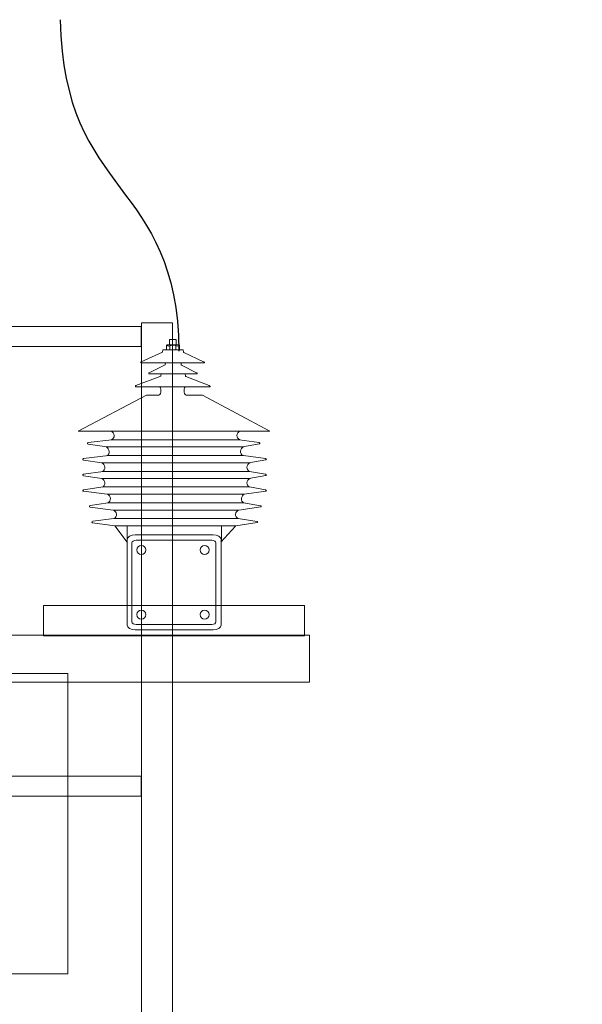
# Model space of a CAD drawing. Header units: centimetres. Extents: x -4644 to 5368, y -667 to 1552.
# Tile 31 of 48: x -1391 to -1311, y 201 to 340. Entities that reach past the tile are written whole.
import ezdxf

# ---------------------------------------------------------------- set-up
doc = ezdxf.new("R2010")
doc.units = ezdxf.units.CM
doc.header["$MEASUREMENT"] = 0
doc.layers.get('0').update_dxf_attribs({"linetype": 'CONTINUOUS'})
doc.layers.add('Warstwa 1', color=7, linetype='CONTINUOUS')

msp = doc.modelspace()

# ---------------------------------------------------------------- linework, layer by layer
at = {"color": 10}
for points in [[(-1362.59, 533.78), (-1316.57, 581.4), (-1410.5, 352.27), (-1410.74, 284.37)], [(-1384.95, 339.91), (-1384.45, 314.63), (-1368.44, 317.54), (-1368.19, 293.14)]]:
    msp.add_open_spline(points, degree=3, dxfattribs=at)
at = {"layer": 'Warstwa 1', "color": 7, "lineweight": 18}
for points in [[(-1497.97, 293.8), (-1373.52, 293.8), (-1373.52, 296.62), (-1497.97, 296.62), (-1497.97, 293.8)], [(-1373.48, 173.65), (-1369.12, 173.65), (-1369.12, 297.17), (-1373.48, 297.17), (-1373.48, 173.65)], [(-1369.53, 294.03), (-1368.59, 294.03), (-1368.59, 294.8), (-1369.53, 294.8), (-1369.53, 294.03)], [(-1387.29, 253.02), (-1350.48, 253.02), (-1350.48, 257.3), (-1387.29, 257.3), (-1387.29, 253.02)], [(-1517.52, 246.46), (-1349.8, 246.46), (-1349.8, 253.12), (-1517.52, 253.12), (-1517.52, 246.46)], [(-1484.26, 205.34), (-1383.88, 205.34), (-1383.88, 247.71), (-1484.26, 247.71), (-1484.26, 205.34)]]:
    msp.add_lwpolyline(points, close=True, dxfattribs=at)
for centre in [(-1373.49, 265.12), (-1364.58, 265.12), (-1373.49, 256), (-1364.58, 256)]:
    msp.add_ellipse(centre, major_axis=(0, 0.633), ratio=1, dxfattribs=at)
at = {"layer": 'Warstwa 1', "color": 250, "lineweight": 70}
msp.add_open_spline([(-2181.25, -624.77), (-2181.25, -624.77), (-2181.25, 905.01), (-2181.25, 905.01), (-2181.25, 905.01), (-2181.25, 905.01), (-1129.83, 905.01), (-1129.83, 905.01), (-1129.83, 905.01), (-1129.83, 905.01), (-1129.83, -624.77), (-1129.83, -624.77), (-1129.83, -624.77), (-1129.83, -624.77), (-2181.25, -624.77), (-2181.25, -624.77)], degree=3, knots=[0, 0, 0, 0, 0.2, 0.2, 0.2, 0.2, 0.4, 0.4, 0.4, 0.4, 0.6, 0.6, 0.6, 0.6, 1, 1, 1, 1], dxfattribs=at)
at = {"layer": 'Warstwa 1', "color": 7, "lineweight": 18}
for points, knots in [([(-1370.45, 293.33), (-1370.45, 293.33), (-1367.6, 293.33), (-1367.6, 293.33), (-1367.6, 293.33), (-1367.6, 293.33), (-1367.57, 293.07), (-1367.57, 293.07), (-1367.57, 293.07), (-1367.57, 293.07), (-1367.55, 293.02), (-1367.55, 293.02), (-1367.55, 293.02), (-1367.55, 293.02), (-1367.49, 292.98), (-1367.49, 292.98), (-1367.49, 292.98), (-1367.49, 292.98), (-1364.72, 291.67), (-1364.72, 291.67), (-1364.72, 291.67), (-1364.72, 291.67), (-1364.67, 291.65), (-1364.67, 291.65), (-1364.67, 291.65), (-1364.67, 291.65), (-1364.63, 291.6), (-1364.63, 291.6), (-1364.63, 291.6), (-1364.63, 291.6), (-1364.6, 291.55), (-1364.6, 291.55), (-1364.6, 291.55), (-1364.6, 291.55), (-1364.59, 291.5), (-1364.59, 291.5), (-1364.59, 291.5), (-1364.59, 291.5), (-1373.55, 291.5), (-1373.55, 291.5), (-1373.55, 291.5), (-1373.55, 291.5), (-1373.57, 291.54), (-1373.57, 291.54), (-1373.57, 291.54), (-1373.57, 291.54), (-1373.57, 291.59), (-1373.57, 291.59), (-1373.57, 291.59), (-1373.57, 291.59), (-1373.55, 291.65), (-1373.55, 291.65), (-1373.55, 291.65), (-1373.55, 291.65), (-1373.51, 291.67), (-1373.51, 291.67), (-1373.51, 291.67), (-1373.51, 291.67), (-1370.53, 293.03), (-1370.53, 293.03), (-1370.53, 293.03), (-1370.53, 293.03), (-1370.51, 293.05), (-1370.51, 293.05), (-1370.51, 293.05), (-1370.51, 293.05), (-1370.5, 293.08), (-1370.5, 293.08), (-1370.5, 293.08), (-1370.5, 293.08), (-1370.45, 293.33), (-1370.45, 293.33)], [0, 0, 0, 0, 0.052632, 0.052632, 0.052632, 0.052632, 0.105263, 0.105263, 0.105263, 0.105263, 0.157895, 0.157895, 0.157895, 0.157895, 0.210526, 0.210526, 0.210526, 0.210526, 0.263158, 0.263158, 0.263158, 0.263158, 0.315789, 0.315789, 0.315789, 0.315789, 0.368421, 0.368421, 0.368421, 0.368421, 0.421053, 0.421053, 0.421053, 0.421053, 0.473684, 0.473684, 0.473684, 0.473684, 0.526316, 0.526316, 0.526316, 0.526316, 0.578947, 0.578947, 0.578947, 0.578947, 0.631579, 0.631579, 0.631579, 0.631579, 0.684211, 0.684211, 0.684211, 0.684211, 0.736842, 0.736842, 0.736842, 0.736842, 0.789474, 0.789474, 0.789474, 0.789474, 0.842105, 0.842105, 0.842105, 0.842105, 0.894737, 0.894737, 0.894737, 0.894737, 1, 1, 1, 1]), ([(-1369.84, 294.03), (-1369.84, 294.03), (-1368.23, 294.03), (-1368.23, 294.03), (-1368.23, 294.03), (-1368.18, 294.03), (-1368.14, 293.99), (-1368.14, 293.94), (-1368.14, 293.94), (-1368.14, 293.94), (-1368.14, 293.43), (-1368.14, 293.43), (-1368.14, 293.43), (-1368.14, 293.37), (-1368.18, 293.33), (-1368.23, 293.33), (-1368.23, 293.33), (-1368.23, 293.33), (-1369.84, 293.33), (-1369.84, 293.33), (-1369.84, 293.33), (-1369.89, 293.33), (-1369.93, 293.37), (-1369.93, 293.43), (-1369.93, 293.43), (-1369.93, 293.43), (-1369.93, 293.94), (-1369.93, 293.94), (-1369.93, 293.94), (-1369.93, 293.99), (-1369.89, 294.03), (-1369.84, 294.03)], [0, 0, 0, 0, 0.111111, 0.111111, 0.111111, 0.111111, 0.222222, 0.222222, 0.222222, 0.222222, 0.333333, 0.333333, 0.333333, 0.333333, 0.444444, 0.444444, 0.444444, 0.444444, 0.555556, 0.555556, 0.555556, 0.555556, 0.666667, 0.666667, 0.666667, 0.666667, 0.777778, 0.777778, 0.777778, 0.777778, 1, 1, 1, 1]), ([(-1370.09, 291.5), (-1370.09, 291.5), (-1367.9, 291.5), (-1367.9, 291.5), (-1367.9, 291.5), (-1367.9, 291.5), (-1367.89, 291.28), (-1367.89, 291.28), (-1367.89, 291.28), (-1367.89, 291.28), (-1367.87, 291.24), (-1367.87, 291.24), (-1367.87, 291.24), (-1367.87, 291.24), (-1367.83, 291.2), (-1367.83, 291.2), (-1367.83, 291.2), (-1367.83, 291.2), (-1365.71, 290.11), (-1365.71, 290.11), (-1365.71, 290.11), (-1365.71, 290.11), (-1365.68, 290.09), (-1365.68, 290.09), (-1365.68, 290.09), (-1365.68, 290.09), (-1365.64, 290.05), (-1365.64, 290.05), (-1365.64, 290.05), (-1365.64, 290.05), (-1365.62, 290.01), (-1365.62, 290.01), (-1365.62, 290.01), (-1365.62, 290.01), (-1365.62, 289.97), (-1365.62, 289.97), (-1365.62, 289.97), (-1365.62, 289.97), (-1372.45, 289.97), (-1372.45, 289.97), (-1372.45, 289.97), (-1372.45, 289.97), (-1372.46, 290), (-1372.46, 290), (-1372.46, 290), (-1372.46, 290), (-1372.46, 290.04), (-1372.46, 290.04), (-1372.46, 290.04), (-1372.46, 290.04), (-1372.45, 290.09), (-1372.45, 290.09), (-1372.45, 290.09), (-1372.45, 290.09), (-1372.41, 290.11), (-1372.41, 290.11), (-1372.41, 290.11), (-1372.41, 290.11), (-1370.15, 291.24), (-1370.15, 291.24), (-1370.15, 291.24), (-1370.15, 291.24), (-1370.13, 291.26), (-1370.13, 291.26), (-1370.13, 291.26), (-1370.13, 291.26), (-1370.12, 291.29), (-1370.12, 291.29), (-1370.12, 291.29), (-1370.12, 291.29), (-1370.09, 291.5), (-1370.09, 291.5)], [0, 0, 0, 0, 0.052632, 0.052632, 0.052632, 0.052632, 0.105263, 0.105263, 0.105263, 0.105263, 0.157895, 0.157895, 0.157895, 0.157895, 0.210526, 0.210526, 0.210526, 0.210526, 0.263158, 0.263158, 0.263158, 0.263158, 0.315789, 0.315789, 0.315789, 0.315789, 0.368421, 0.368421, 0.368421, 0.368421, 0.421053, 0.421053, 0.421053, 0.421053, 0.473684, 0.473684, 0.473684, 0.473684, 0.526316, 0.526316, 0.526316, 0.526316, 0.578947, 0.578947, 0.578947, 0.578947, 0.631579, 0.631579, 0.631579, 0.631579, 0.684211, 0.684211, 0.684211, 0.684211, 0.736842, 0.736842, 0.736842, 0.736842, 0.789474, 0.789474, 0.789474, 0.789474, 0.842105, 0.842105, 0.842105, 0.842105, 0.894737, 0.894737, 0.894737, 0.894737, 1, 1, 1, 1]), ([(-1370.68, 289.96), (-1370.68, 289.96), (-1367.32, 289.96), (-1367.32, 289.96), (-1367.32, 289.96), (-1367.32, 289.96), (-1367.29, 289.69), (-1367.29, 289.69), (-1367.29, 289.69), (-1367.29, 289.69), (-1367.27, 289.64), (-1367.27, 289.64), (-1367.27, 289.64), (-1367.27, 289.64), (-1367.21, 289.6), (-1367.21, 289.6), (-1367.21, 289.6), (-1367.21, 289.6), (-1363.95, 288.29), (-1363.95, 288.29), (-1363.95, 288.29), (-1363.95, 288.29), (-1363.9, 288.27), (-1363.9, 288.27), (-1363.9, 288.27), (-1363.9, 288.27), (-1363.84, 288.23), (-1363.84, 288.23), (-1363.84, 288.23), (-1363.84, 288.23), (-1363.81, 288.17), (-1363.81, 288.17), (-1363.81, 288.17), (-1363.81, 288.17), (-1363.8, 288.12), (-1363.8, 288.12), (-1363.8, 288.12), (-1363.8, 288.12), (-1374.31, 288.12), (-1374.31, 288.12), (-1374.31, 288.12), (-1374.31, 288.12), (-1374.33, 288.16), (-1374.33, 288.16), (-1374.33, 288.16), (-1374.33, 288.16), (-1374.34, 288.22), (-1374.34, 288.22), (-1374.34, 288.22), (-1374.34, 288.22), (-1374.31, 288.28), (-1374.31, 288.28), (-1374.31, 288.28), (-1374.31, 288.28), (-1374.26, 288.3), (-1374.26, 288.3), (-1374.26, 288.3), (-1374.26, 288.3), (-1370.77, 289.65), (-1370.77, 289.65), (-1370.77, 289.65), (-1370.77, 289.65), (-1370.74, 289.67), (-1370.74, 289.67), (-1370.74, 289.67), (-1370.74, 289.67), (-1370.73, 289.71), (-1370.73, 289.71), (-1370.73, 289.71), (-1370.73, 289.71), (-1370.68, 289.96), (-1370.68, 289.96)], [0, 0, 0, 0, 0.052632, 0.052632, 0.052632, 0.052632, 0.105263, 0.105263, 0.105263, 0.105263, 0.157895, 0.157895, 0.157895, 0.157895, 0.210526, 0.210526, 0.210526, 0.210526, 0.263158, 0.263158, 0.263158, 0.263158, 0.315789, 0.315789, 0.315789, 0.315789, 0.368421, 0.368421, 0.368421, 0.368421, 0.421053, 0.421053, 0.421053, 0.421053, 0.473684, 0.473684, 0.473684, 0.473684, 0.526316, 0.526316, 0.526316, 0.526316, 0.578947, 0.578947, 0.578947, 0.578947, 0.631579, 0.631579, 0.631579, 0.631579, 0.684211, 0.684211, 0.684211, 0.684211, 0.736842, 0.736842, 0.736842, 0.736842, 0.789474, 0.789474, 0.789474, 0.789474, 0.842105, 0.842105, 0.842105, 0.842105, 0.894737, 0.894737, 0.894737, 0.894737, 1, 1, 1, 1]), ([(-1377.65, 280.67), (-1377.65, 280.67), (-1359.68, 280.67), (-1359.68, 280.67), (-1359.68, 280.67), (-1359.68, 280.67), (-1356.89, 280.25), (-1356.89, 280.25), (-1356.89, 280.25), (-1356.89, 280.25), (-1356.82, 280.23), (-1356.82, 280.23), (-1356.82, 280.23), (-1356.82, 280.23), (-1356.77, 280.17), (-1356.77, 280.17), (-1356.77, 280.17), (-1356.77, 280.17), (-1356.8, 280.12), (-1356.8, 280.12), (-1356.8, 280.12), (-1356.8, 280.12), (-1356.85, 280.09), (-1356.85, 280.09), (-1356.85, 280.09), (-1356.85, 280.09), (-1359.23, 279.64), (-1359.23, 279.64), (-1359.23, 279.64), (-1359.23, 279.64), (-1378.38, 279.64), (-1378.38, 279.64), (-1378.38, 279.64), (-1378.38, 279.64), (-1381.02, 280.05), (-1381.02, 280.05), (-1381.02, 280.05), (-1381.02, 280.05), (-1381.09, 280.09), (-1381.09, 280.09), (-1381.09, 280.09), (-1381.09, 280.09), (-1381.11, 280.16), (-1381.11, 280.16), (-1381.11, 280.16), (-1381.11, 280.16), (-1381.07, 280.22), (-1381.07, 280.22), (-1381.07, 280.22), (-1381.07, 280.22), (-1381.01, 280.27), (-1381.01, 280.27), (-1381.01, 280.27), (-1381.01, 280.27), (-1377.65, 280.67), (-1377.65, 280.67)], [0, 0, 0, 0, 0.066667, 0.066667, 0.066667, 0.066667, 0.133333, 0.133333, 0.133333, 0.133333, 0.2, 0.2, 0.2, 0.2, 0.266667, 0.266667, 0.266667, 0.266667, 0.333333, 0.333333, 0.333333, 0.333333, 0.4, 0.4, 0.4, 0.4, 0.466667, 0.466667, 0.466667, 0.466667, 0.533333, 0.533333, 0.533333, 0.533333, 0.6, 0.6, 0.6, 0.6, 0.666667, 0.666667, 0.666667, 0.666667, 0.733333, 0.733333, 0.733333, 0.733333, 0.8, 0.8, 0.8, 0.8, 0.866667, 0.866667, 0.866667, 0.866667, 1, 1, 1, 1]), ([(-1378.13, 278.42), (-1378.13, 278.42), (-1359.09, 278.42), (-1359.09, 278.42), (-1359.09, 278.42), (-1359.09, 278.42), (-1356, 278), (-1356, 278), (-1356, 278), (-1356, 278), (-1355.92, 277.98), (-1355.92, 277.98), (-1355.92, 277.98), (-1355.92, 277.98), (-1355.87, 277.92), (-1355.87, 277.92), (-1355.87, 277.92), (-1355.87, 277.92), (-1355.9, 277.87), (-1355.9, 277.87), (-1355.9, 277.87), (-1355.9, 277.87), (-1355.95, 277.83), (-1355.95, 277.83), (-1355.95, 277.83), (-1355.95, 277.83), (-1358.36, 277.39), (-1358.36, 277.39), (-1358.36, 277.39), (-1358.36, 277.39), (-1379.09, 277.39), (-1379.09, 277.39), (-1379.09, 277.39), (-1379.09, 277.39), (-1381.67, 277.8), (-1381.67, 277.8), (-1381.67, 277.8), (-1381.67, 277.8), (-1381.74, 277.84), (-1381.74, 277.84), (-1381.74, 277.84), (-1381.74, 277.84), (-1381.77, 277.91), (-1381.77, 277.91), (-1381.77, 277.91), (-1381.77, 277.91), (-1381.72, 277.97), (-1381.72, 277.97), (-1381.72, 277.97), (-1381.72, 277.97), (-1381.66, 278.02), (-1381.66, 278.02), (-1381.66, 278.02), (-1381.66, 278.02), (-1378.13, 278.42), (-1378.13, 278.42)], [0, 0, 0, 0, 0.066667, 0.066667, 0.066667, 0.066667, 0.133333, 0.133333, 0.133333, 0.133333, 0.2, 0.2, 0.2, 0.2, 0.266667, 0.266667, 0.266667, 0.266667, 0.333333, 0.333333, 0.333333, 0.333333, 0.4, 0.4, 0.4, 0.4, 0.466667, 0.466667, 0.466667, 0.466667, 0.533333, 0.533333, 0.533333, 0.533333, 0.6, 0.6, 0.6, 0.6, 0.666667, 0.666667, 0.666667, 0.666667, 0.733333, 0.733333, 0.733333, 0.733333, 0.8, 0.8, 0.8, 0.8, 0.866667, 0.866667, 0.866667, 0.866667, 1, 1, 1, 1]), ([(-1378.89, 276.2), (-1378.89, 276.2), (-1358.25, 276.2), (-1358.25, 276.2), (-1358.25, 276.2), (-1358.25, 276.2), (-1356, 275.79), (-1356, 275.79), (-1356, 275.79), (-1356, 275.79), (-1355.92, 275.77), (-1355.92, 275.77), (-1355.92, 275.77), (-1355.92, 275.77), (-1355.87, 275.71), (-1355.87, 275.71), (-1355.87, 275.71), (-1355.87, 275.71), (-1355.9, 275.66), (-1355.9, 275.66), (-1355.9, 275.66), (-1355.9, 275.66), (-1355.95, 275.62), (-1355.95, 275.62), (-1355.95, 275.62), (-1355.95, 275.62), (-1358.36, 275.18), (-1358.36, 275.18), (-1358.36, 275.18), (-1358.36, 275.18), (-1379.09, 275.18), (-1379.09, 275.18), (-1379.09, 275.18), (-1379.09, 275.18), (-1381.67, 275.59), (-1381.67, 275.59), (-1381.67, 275.59), (-1381.67, 275.59), (-1381.74, 275.63), (-1381.74, 275.63), (-1381.74, 275.63), (-1381.74, 275.63), (-1381.77, 275.7), (-1381.77, 275.7), (-1381.77, 275.7), (-1381.77, 275.7), (-1381.72, 275.76), (-1381.72, 275.76), (-1381.72, 275.76), (-1381.72, 275.76), (-1381.66, 275.81), (-1381.66, 275.81), (-1381.66, 275.81), (-1381.66, 275.81), (-1378.89, 276.2), (-1378.89, 276.2)], [0, 0, 0, 0, 0.066667, 0.066667, 0.066667, 0.066667, 0.133333, 0.133333, 0.133333, 0.133333, 0.2, 0.2, 0.2, 0.2, 0.266667, 0.266667, 0.266667, 0.266667, 0.333333, 0.333333, 0.333333, 0.333333, 0.4, 0.4, 0.4, 0.4, 0.466667, 0.466667, 0.466667, 0.466667, 0.533333, 0.533333, 0.533333, 0.533333, 0.6, 0.6, 0.6, 0.6, 0.666667, 0.666667, 0.666667, 0.666667, 0.733333, 0.733333, 0.733333, 0.733333, 0.8, 0.8, 0.8, 0.8, 0.866667, 0.866667, 0.866667, 0.866667, 1, 1, 1, 1]), ([(-1378.89, 274.01), (-1378.89, 274.01), (-1358.25, 274.01), (-1358.25, 274.01), (-1358.25, 274.01), (-1358.25, 274.01), (-1356, 273.59), (-1356, 273.59), (-1356, 273.59), (-1356, 273.59), (-1355.92, 273.57), (-1355.92, 273.57), (-1355.92, 273.57), (-1355.92, 273.57), (-1355.87, 273.51), (-1355.87, 273.51), (-1355.87, 273.51), (-1355.87, 273.51), (-1355.9, 273.46), (-1355.9, 273.46), (-1355.9, 273.46), (-1355.9, 273.46), (-1355.95, 273.42), (-1355.95, 273.42), (-1355.95, 273.42), (-1355.95, 273.42), (-1358.98, 272.98), (-1358.98, 272.98), (-1358.98, 272.98), (-1358.98, 272.98), (-1378.32, 272.98), (-1378.32, 272.98), (-1378.32, 272.98), (-1378.32, 272.98), (-1381.67, 273.39), (-1381.67, 273.39), (-1381.67, 273.39), (-1381.67, 273.39), (-1381.74, 273.43), (-1381.74, 273.43), (-1381.74, 273.43), (-1381.74, 273.43), (-1381.77, 273.5), (-1381.77, 273.5), (-1381.77, 273.5), (-1381.77, 273.5), (-1381.72, 273.56), (-1381.72, 273.56), (-1381.72, 273.56), (-1381.72, 273.56), (-1381.66, 273.61), (-1381.66, 273.61), (-1381.66, 273.61), (-1381.66, 273.61), (-1378.89, 274.01), (-1378.89, 274.01)], [0, 0, 0, 0, 0.066667, 0.066667, 0.066667, 0.066667, 0.133333, 0.133333, 0.133333, 0.133333, 0.2, 0.2, 0.2, 0.2, 0.266667, 0.266667, 0.266667, 0.266667, 0.333333, 0.333333, 0.333333, 0.333333, 0.4, 0.4, 0.4, 0.4, 0.466667, 0.466667, 0.466667, 0.466667, 0.533333, 0.533333, 0.533333, 0.533333, 0.6, 0.6, 0.6, 0.6, 0.666667, 0.666667, 0.666667, 0.666667, 0.733333, 0.733333, 0.733333, 0.733333, 0.8, 0.8, 0.8, 0.8, 0.866667, 0.866667, 0.866667, 0.866667, 1, 1, 1, 1]), ([(-1378.18, 271.78), (-1378.18, 271.78), (-1359.11, 271.78), (-1359.11, 271.78), (-1359.11, 271.78), (-1359.11, 271.78), (-1356.7, 271.36), (-1356.7, 271.36), (-1356.7, 271.36), (-1356.7, 271.36), (-1356.63, 271.34), (-1356.63, 271.34), (-1356.63, 271.34), (-1356.63, 271.34), (-1356.59, 271.28), (-1356.59, 271.28), (-1356.59, 271.28), (-1356.59, 271.28), (-1356.62, 271.23), (-1356.62, 271.23), (-1356.62, 271.23), (-1356.62, 271.23), (-1356.67, 271.2), (-1356.67, 271.2), (-1356.67, 271.2), (-1356.67, 271.2), (-1359.77, 270.75), (-1359.77, 270.75), (-1359.77, 270.75), (-1359.77, 270.75), (-1377.48, 270.75), (-1377.48, 270.75), (-1377.48, 270.75), (-1377.48, 270.75), (-1380.73, 271.16), (-1380.73, 271.16), (-1380.73, 271.16), (-1380.73, 271.16), (-1380.8, 271.2), (-1380.8, 271.2), (-1380.8, 271.2), (-1380.8, 271.2), (-1380.82, 271.27), (-1380.82, 271.27), (-1380.82, 271.27), (-1380.82, 271.27), (-1380.79, 271.33), (-1380.79, 271.33), (-1380.79, 271.33), (-1380.79, 271.33), (-1380.72, 271.38), (-1380.72, 271.38), (-1380.72, 271.38), (-1380.72, 271.38), (-1378.18, 271.78), (-1378.18, 271.78)], [0, 0, 0, 0, 0.066667, 0.066667, 0.066667, 0.066667, 0.133333, 0.133333, 0.133333, 0.133333, 0.2, 0.2, 0.2, 0.2, 0.266667, 0.266667, 0.266667, 0.266667, 0.333333, 0.333333, 0.333333, 0.333333, 0.4, 0.4, 0.4, 0.4, 0.466667, 0.466667, 0.466667, 0.466667, 0.533333, 0.533333, 0.533333, 0.533333, 0.6, 0.6, 0.6, 0.6, 0.666667, 0.666667, 0.666667, 0.666667, 0.733333, 0.733333, 0.733333, 0.733333, 0.8, 0.8, 0.8, 0.8, 0.866667, 0.866667, 0.866667, 0.866667, 1, 1, 1, 1]), ([(-1377.39, 269.55), (-1377.39, 269.55), (-1359.84, 269.55), (-1359.84, 269.55), (-1359.84, 269.55), (-1359.84, 269.55), (-1357.22, 269.14), (-1357.22, 269.14), (-1357.22, 269.14), (-1357.22, 269.14), (-1357.15, 269.12), (-1357.15, 269.12), (-1357.15, 269.12), (-1357.15, 269.12), (-1357.1, 269.06), (-1357.1, 269.06), (-1357.1, 269.06), (-1357.1, 269.06), (-1357.13, 269.01), (-1357.13, 269.01), (-1357.13, 269.01), (-1357.13, 269.01), (-1357.18, 268.97), (-1357.18, 268.97), (-1357.18, 268.97), (-1357.18, 268.97), (-1360.17, 268.53), (-1360.17, 268.53), (-1360.17, 268.53), (-1360.17, 268.53), (-1377.24, 268.53), (-1377.24, 268.53), (-1377.24, 268.53), (-1377.24, 268.53), (-1380.37, 268.94), (-1380.37, 268.94), (-1380.37, 268.94), (-1380.37, 268.94), (-1380.43, 268.98), (-1380.43, 268.98), (-1380.43, 268.98), (-1380.43, 268.98), (-1380.46, 269.05), (-1380.46, 269.05), (-1380.46, 269.05), (-1380.46, 269.05), (-1380.42, 269.11), (-1380.42, 269.11), (-1380.42, 269.11), (-1380.42, 269.11), (-1380.36, 269.16), (-1380.36, 269.16), (-1380.36, 269.16), (-1380.36, 269.16), (-1377.39, 269.55), (-1377.39, 269.55)], [0, 0, 0, 0, 0.066667, 0.066667, 0.066667, 0.066667, 0.133333, 0.133333, 0.133333, 0.133333, 0.2, 0.2, 0.2, 0.2, 0.266667, 0.266667, 0.266667, 0.266667, 0.333333, 0.333333, 0.333333, 0.333333, 0.4, 0.4, 0.4, 0.4, 0.466667, 0.466667, 0.466667, 0.466667, 0.533333, 0.533333, 0.533333, 0.533333, 0.6, 0.6, 0.6, 0.6, 0.666667, 0.666667, 0.666667, 0.666667, 0.733333, 0.733333, 0.733333, 0.733333, 0.8, 0.8, 0.8, 0.8, 0.866667, 0.866667, 0.866667, 0.866667, 1, 1, 1, 1]), ([(-1374.35, 267.24), (-1374.35, 267.24), (-1363.38, 267.24), (-1363.38, 267.24), (-1363.38, 267.24), (-1362.75, 267.24), (-1362.24, 266.94), (-1362.24, 266.57), (-1362.24, 266.57), (-1362.24, 266.57), (-1362.24, 254.53), (-1362.24, 254.53), (-1362.24, 254.53), (-1362.24, 254.16), (-1362.75, 253.86), (-1363.38, 253.86), (-1363.38, 253.86), (-1363.38, 253.86), (-1374.35, 253.86), (-1374.35, 253.86), (-1374.35, 253.86), (-1374.98, 253.86), (-1375.49, 254.16), (-1375.49, 254.53), (-1375.49, 254.53), (-1375.49, 254.53), (-1375.49, 266.57), (-1375.49, 266.57), (-1375.49, 266.57), (-1375.49, 266.94), (-1374.98, 267.24), (-1374.35, 267.24)], [0, 0, 0, 0, 0.111111, 0.111111, 0.111111, 0.111111, 0.222222, 0.222222, 0.222222, 0.222222, 0.333333, 0.333333, 0.333333, 0.333333, 0.444444, 0.444444, 0.444444, 0.444444, 0.555556, 0.555556, 0.555556, 0.555556, 0.666667, 0.666667, 0.666667, 0.666667, 0.777778, 0.777778, 0.777778, 0.777778, 1, 1, 1, 1]), ([(-1374.22, 266.48), (-1374.22, 266.48), (-1363.58, 266.48), (-1363.58, 266.48), (-1363.58, 266.48), (-1363.25, 266.48), (-1362.97, 266.32), (-1362.97, 266.12), (-1362.97, 266.12), (-1362.97, 266.12), (-1362.97, 254.96), (-1362.97, 254.96), (-1362.97, 254.96), (-1362.97, 254.77), (-1363.25, 254.61), (-1363.58, 254.61), (-1363.58, 254.61), (-1363.58, 254.61), (-1374.22, 254.61), (-1374.22, 254.61), (-1374.22, 254.61), (-1374.55, 254.61), (-1374.83, 254.77), (-1374.83, 254.96), (-1374.83, 254.96), (-1374.83, 254.96), (-1374.83, 266.12), (-1374.83, 266.12), (-1374.83, 266.12), (-1374.83, 266.32), (-1374.55, 266.48), (-1374.22, 266.48)], [0, 0, 0, 0, 0.111111, 0.111111, 0.111111, 0.111111, 0.222222, 0.222222, 0.222222, 0.222222, 0.333333, 0.333333, 0.333333, 0.333333, 0.444444, 0.444444, 0.444444, 0.444444, 0.555556, 0.555556, 0.555556, 0.555556, 0.666667, 0.666667, 0.666667, 0.666667, 0.777778, 0.777778, 0.777778, 0.777778, 1, 1, 1, 1])]:
    msp.add_open_spline(points, degree=3, knots=knots, dxfattribs=at)
at = {"layer": 'Warstwa 1', "color": 250, "lineweight": 18}
for points, knots in [([(-1369.89, 294.02), (-1369.89, 294.02), (-1369.73, 293.79), (-1369.49, 293.91), (-1369.49, 293.91), (-1369.26, 294.02), (-1369.02, 294.06), (-1368.61, 293.91), (-1368.61, 293.91), (-1368.21, 293.75), (-1368.18, 294.01), (-1368.16, 293.97)], [0, 0, 0, 0, 0.25, 0.25, 0.25, 0.25, 0.5, 0.5, 0.5, 0.5, 1, 1, 1, 1]), ([(-1367.15, 286.93), (-1367.15, 286.93), (-1364.88, 286.93), (-1364.88, 286.93), (-1364.88, 286.93), (-1364.88, 286.93), (-1355.36, 281.87), (-1355.36, 281.87), (-1355.36, 281.87), (-1355.36, 281.87), (-1382.41, 281.87), (-1382.41, 281.87), (-1382.41, 281.87), (-1382.41, 281.87), (-1372.76, 286.93), (-1372.76, 286.93), (-1372.76, 286.93), (-1372.76, 286.93), (-1371.04, 286.93), (-1371.04, 286.93)], [0, 0, 0, 0, 0.166667, 0.166667, 0.166667, 0.166667, 0.333333, 0.333333, 0.333333, 0.333333, 0.5, 0.5, 0.5, 0.5, 0.666667, 0.666667, 0.666667, 0.666667, 1, 1, 1, 1])]:
    msp.add_open_spline(points, degree=3, knots=knots, dxfattribs=at)
for points in [[(-1369.48, 293.92), (-1369.48, 293.92), (-1369.48, 293.34), (-1369.48, 293.34)], [(-1368.62, 293.92), (-1368.62, 293.92), (-1368.62, 293.34), (-1368.62, 293.34)], [(-1370.89, 288.11), (-1370.62, 287.77), (-1370.66, 286.9), (-1371.23, 286.93)], [(-1367.31, 288.11), (-1367.59, 287.77), (-1367.55, 286.9), (-1366.98, 286.93)], [(-1377.77, 281.88), (-1377.26, 281.7), (-1377.14, 280.86), (-1377.72, 280.67)], [(-1359.58, 281.88), (-1360.09, 281.7), (-1360.2, 280.86), (-1359.62, 280.67)], [(-1378.46, 279.62), (-1377.95, 279.44), (-1377.84, 278.6), (-1378.41, 278.41)], [(-1359.08, 279.65), (-1359.6, 279.47), (-1359.71, 278.62), (-1359.13, 278.43)], [(-1379.08, 277.4), (-1378.57, 277.22), (-1378.46, 276.38), (-1379.03, 276.19)], [(-1358.17, 277.41), (-1358.68, 277.23), (-1358.79, 276.39), (-1358.22, 276.2)], [(-1379.08, 275.18), (-1378.57, 275), (-1378.46, 274.17), (-1379.03, 273.98)], [(-1358.17, 275.2), (-1358.68, 275.02), (-1358.79, 274.18), (-1358.22, 273.99)], [(-1378.29, 272.97), (-1377.78, 272.79), (-1377.67, 271.96), (-1378.25, 271.77)], [(-1358.95, 272.97), (-1359.46, 272.79), (-1359.58, 271.95), (-1359, 271.76)], [(-1377.44, 270.74), (-1376.93, 270.56), (-1376.81, 269.73), (-1377.39, 269.54)], [(-1359.77, 270.75), (-1360.29, 270.57), (-1360.4, 269.73), (-1359.82, 269.54)], [(-1377.23, 268.51), (-1377.23, 268.51), (-1375.5, 266.21), (-1375.5, 266.21)], [(-1375.51, 268.56), (-1375.51, 268.56), (-1375.51, 266.29), (-1375.51, 266.29)], [(-1360.24, 268.48), (-1360.24, 268.48), (-1362.27, 266.21), (-1362.27, 266.21)], [(-1362.2, 268.56), (-1362.2, 268.56), (-1362.2, 266.29), (-1362.2, 266.29)]]:
    msp.add_open_spline(points, degree=3, dxfattribs=at)
at = {"layer": 'Warstwa 1', "color": 7, "lineweight": 20}
msp.add_open_spline([(-1497.59, 233.23), (-1497.59, 233.23), (-1373.51, 233.23), (-1373.51, 233.23), (-1373.51, 233.23), (-1373.51, 233.23), (-1373.51, 230.41), (-1373.51, 230.41), (-1373.51, 230.41), (-1373.51, 230.41), (-1497.59, 230.41), (-1497.59, 230.41), (-1497.59, 230.41), (-1497.59, 230.41), (-1497.59, 233.23), (-1497.59, 233.23)], degree=3, knots=[0, 0, 0, 0, 0.2, 0.2, 0.2, 0.2, 0.4, 0.4, 0.4, 0.4, 0.6, 0.6, 0.6, 0.6, 1, 1, 1, 1], dxfattribs=at)

doc.saveas('drawing.dxf')
